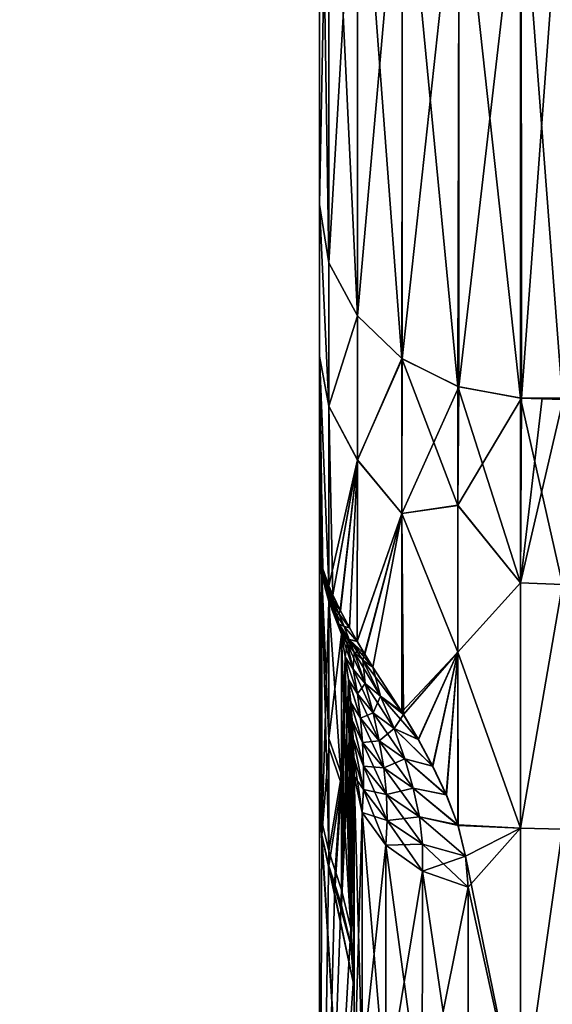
# Model space of a CAD drawing. Header units: metres. Extents: x 59 to 125, y -85 to 130.
# Tile 20 of 125: x 72.568 to 73.336, y -51.862 to -50.444. Entities that reach past the tile are written whole.
import ezdxf

# ---------------------------------------------------------------- set-up
doc = ezdxf.new("R2010")
doc.units = ezdxf.units.M
doc.layers.add('solid_20664500_510', color=7, linetype='CONTINUOUS')

msp = doc.modelspace()

# ---------------------------------------------------------------- linework, layer by layer
at = {"layer": 'solid_20664500_510'}
for points in [[(72.266022, -51.231052, -12.338068), (72.620033, -33.274925, -18.177816), (72.669106, -32.849743, -13.148243)], [(72.564476, -38.527386, -12.785801), (72.266022, -51.231052, -12.338068), (72.669106, -32.849743, -13.148243)], [(72.205345, -51.658817, -18.377039), (72.563423, -33.353111, -23.224646), (72.620033, -33.274925, -18.177816)], [(72.266022, -51.231052, -12.338068), (72.205345, -51.658817, -18.377039), (72.620033, -33.274925, -18.177816)], [(73.01387, -50.01273, 6.750055), (73, -49.936821, 6.700196), (73, -50.709824, 5.083153)], [(73, -50.246304, 4.464452), (73, -50.709824, 5.083153), (73, -49.936821, 6.700196)], [(73, -50.709824, -5.083153), (73, -50.203098, -4.624593), (73, -49.936874, -6.700018)], [(73.013863, -50.794029, -5.116817), (73, -50.709824, -5.083153), (73, -49.936874, -6.700018)], [(73.014, -50.012718, -6.749981), (73.013863, -50.794029, -5.116817), (73, -49.936874, -6.700018)], [(73.013878, -50.793995, 5.116876), (73.01387, -50.01273, 6.750055), (73, -50.709824, 5.083153)], [(73.054756, -50.87048, -5.147394), (73.013863, -50.794029, -5.116817), (73.014, -50.012718, -6.749981)], [(73.054733, -50.084522, 6.790401), (73.01387, -50.01273, 6.750055), (73.013878, -50.793995, 5.116876)], [(73.054855, -50.084484, -6.790306), (73.054756, -50.87048, -5.147394), (73.014, -50.012718, -6.749981)], [(73.054733, -50.084522, 6.790401), (73.013878, -50.793995, 5.116876), (73.054749, -50.870457, 5.147462)], [(73.119499, -50.142735, 6.823111), (73.054733, -50.084522, 6.790401), (73.054749, -50.870457, 5.147462)], [(73.118652, -50.93185, -5.171937), (73.054756, -50.87048, -5.147394), (73.054855, -50.084484, -6.790306)], [(73.119621, -50.142696, -6.823017), (73.118652, -50.93185, -5.171937), (73.054855, -50.084484, -6.790306)], [(73.119499, -50.142735, 6.823111), (73.054749, -50.870457, 5.147462), (73.119514, -50.932453, 5.172257)], [(73.19957, -50.97237, -5.188143), (73.118652, -50.93185, -5.171937), (73.119621, -50.142696, -6.823017)], [(73.119514, -50.932453, 5.172257), (73.201073, -50.180691, 6.844437), (73.119499, -50.142735, 6.823111)], [(73.119621, -50.142696, -6.823017), (73.201195, -50.180653, -6.844345), (73.19957, -50.97237, -5.188143)], [(73.201088, -50.972881, 5.188421), (73.201073, -50.180691, 6.844437), (73.119514, -50.932453, 5.172257)], [(73.19957, -50.97237, -5.188143), (73.201195, -50.180653, -6.844345), (73.289528, -50.989128, -5.194845)], [(73.201073, -50.180691, 6.844437), (73.201088, -50.972881, 5.188421), (73.29052, -50.19593, 6.85308)], [(73.201195, -50.180653, -6.844345), (73.289528, -50.195927, -6.852956), (73.289528, -50.989128, -5.194845)], [(73, -50.709824, -5.083153), (73, -50.221409, -4.570606), (73, -50.203098, -4.624593)], [(73.201088, -50.972881, 5.188421), (73.29113, -50.989128, 5.194972), (73.29052, -50.19593, 6.85308)], [(73.289528, -50.195927, -6.852956), (73.349998, -50.195961, -6.852946), (73.350021, -50.990894, -5.195552)], [(73.289528, -50.195927, -6.852956), (73.350021, -50.990894, -5.195552), (73.289528, -50.989128, -5.194845)], [(73.29113, -50.989128, 5.194972), (73.349899, -50.196014, 6.85296), (73.29052, -50.19593, 6.85308)], [(73.29113, -50.989128, 5.194972), (73.351601, -50.989151, 5.19496), (73.349899, -50.196014, 6.85296)], [(73, -50.709824, -5.083153), (73, -50.235821, -4.517344), (73, -50.221409, -4.570606)], [(73, -50.709824, -5.083153), (73, -50.246273, -4.464636), (73, -50.235821, -4.517344)], [(73, -50.709824, -5.083153), (73, -50.252758, -4.412457), (73, -50.246273, -4.464636)], [(73, -50.252781, 4.412267), (73, -50.709824, 5.083153), (73, -50.246304, 4.464452)], [(73, -50.709824, -5.083153), (73, -50.255745, -4.362209), (73, -50.252758, -4.412457)], [(73, -50.255756, 4.362013), (73, -50.709824, 5.083153), (73, -50.252781, 4.412267)], [(73, -50.255756, 4.362013), (73, -50.255745, -4.362209), (73, -50.709824, -5.083153)], [(73, -50.255756, 4.362013), (73, -50.709824, -5.083153), (73, -50.709824, 5.083153)], [(73, -50.928719, -4.626616), (73, -50.709824, 5.083153), (73, -50.709824, -5.083153)], [(73.013863, -51.000446, 4.684197), (73.013878, -50.793995, 5.116876), (73, -50.709824, 5.083153)], [(73, -50.928722, 4.626613), (73, -50.709824, 5.083153), (73, -50.928719, -4.626616)], [(73, -50.928722, 4.626613), (73.013863, -51.000446, 4.684197), (73, -50.709824, 5.083153)], [(73.013863, -51.000385, -4.684303), (73, -50.709824, -5.083153), (73.013863, -50.794029, -5.116817)], [(73.013863, -51.000385, -4.684303), (73, -50.928719, -4.626616), (73, -50.709824, -5.083153)], [(73.013863, -51.000446, 4.684197), (73.054749, -50.870457, 5.147462), (73.013878, -50.793995, 5.116876)], [(73.013863, -51.000385, -4.684303), (73.013863, -50.794029, -5.116817), (73.054756, -50.87048, -5.147394)], [(73.013863, -51.000446, 4.684197), (73.054756, -51.078091, 4.714092), (73.054749, -50.870457, 5.147462)], [(73.054756, -51.07811, -4.714055), (73.013863, -51.000385, -4.684303), (73.054756, -50.87048, -5.147394)], [(73.054756, -51.078091, 4.714092), (73.119514, -50.932453, 5.172257), (73.054749, -50.870457, 5.147462)], [(73.054756, -51.07811, -4.714055), (73.054756, -50.87048, -5.147394), (73.118652, -50.93185, -5.171937)], [(73.000443, -51.215237, -4.223169), (73, -51.206921, -4.202548), (73, -50.928719, -4.626616)], [(73, -50.928722, 4.626613), (73, -50.928719, -4.626616), (73, -51.206921, -4.202548)], [(73.002197, -51.224648, -4.241526), (73.000443, -51.215237, -4.223169), (73, -50.928719, -4.626616)], [(73.005005, -51.235031, -4.257535), (73.002197, -51.224648, -4.241526), (73, -50.928719, -4.626616)], [(73.013885, -51.259529, -4.283716), (73.005005, -51.235031, -4.257535), (73, -50.928719, -4.626616)], [(73.013863, -51.000385, -4.684303), (73.013885, -51.259529, -4.283716), (73, -50.928719, -4.626616)], [(73, -50.928722, 4.626613), (73, -51.206921, -4.202548), (73, -51.206921, 4.202548)], [(73, -50.928722, 4.626613), (73.013832, -51.259602, 4.283334), (73.013863, -51.000446, 4.684197)], [(73, -50.928722, 4.626613), (73.004555, -51.23354, 4.255406), (73.013832, -51.259602, 4.283334)], [(73, -50.928722, 4.626613), (73.001907, -51.22324, 4.239414), (73.004555, -51.23354, 4.255406)], [(73, -50.928722, 4.626613), (73.000351, -51.214321, 4.221815), (73.001907, -51.22324, 4.239414)], [(73, -50.928722, 4.626613), (73, -51.206921, 4.202548), (73.000351, -51.214321, 4.221815)], [(73.118652, -51.154976, -4.71271), (73.054756, -51.07811, -4.714055), (73.118652, -50.93185, -5.171937)], [(73.118652, -51.154964, 4.712729), (73.119514, -50.932453, 5.172257), (73.054756, -51.078091, 4.714092)], [(73.118652, -51.154976, -4.71271), (73.118652, -50.93185, -5.171937), (73.19957, -51.143452, -4.822777)], [(73.19957, -51.143452, -4.822777), (73.118652, -50.93185, -5.171937), (73.19957, -50.97237, -5.188143)], [(73.118652, -51.154964, 4.712729), (73.201088, -50.972881, 5.188421), (73.119514, -50.932453, 5.172257)], [(73.118652, -51.154964, 4.712729), (73.19957, -51.143406, 4.822857), (73.201088, -50.972881, 5.188421)], [(73.289528, -51.255249, -4.663029), (73.19957, -50.97237, -5.188143), (73.289528, -50.989128, -5.194845)], [(73.19957, -51.143452, -4.822777), (73.19957, -50.97237, -5.188143), (73.289528, -51.255249, -4.663029)], [(73.19957, -51.143406, 4.822857), (73.29113, -50.989128, 5.194972), (73.201088, -50.972881, 5.188421)], [(73.013863, -51.000446, 4.684197), (73.013832, -51.259602, 4.283334), (73.054756, -51.078091, 4.714092)], [(73.019402, -51.272331, -4.293017), (73.013885, -51.259529, -4.283716), (73.013863, -51.000385, -4.684303)], [(73.054756, -51.07811, -4.714055), (73.019402, -51.272331, -4.293017), (73.013863, -51.000385, -4.684303)], [(73.19957, -51.143406, 4.822857), (73.289528, -51.255249, 4.66303), (73.29113, -50.989128, 5.194972)], [(73.289528, -50.989128, -5.194845), (73.350021, -50.990894, -5.195552), (73.350006, -51.257313, -4.6642)], [(73.289528, -51.255249, -4.663029), (73.289528, -50.989128, -5.194845), (73.350006, -51.257313, -4.6642)], [(73.289528, -51.255249, 4.66303), (73.321175, -50.989185, 5.194853), (73.29113, -50.989128, 5.194972)], [(73.289528, -51.255249, 4.66303), (73.351601, -50.989151, 5.19496), (73.321175, -50.989185, 5.194853)], [(73.289528, -51.255249, 4.66303), (73.350006, -51.257313, 4.6642), (73.351601, -50.989151, 5.19496)], [(73.321175, -50.989185, 5.194853), (73.351601, -50.989151, 5.19496), (73.29113, -50.989128, 5.194972)], [(73.013832, -51.259602, 4.283334), (73.019356, -51.272388, 4.29275), (73.054756, -51.078091, 4.714092)], [(73.019356, -51.272388, 4.29275), (73.030327, -51.295193, 4.304545), (73.054756, -51.078091, 4.714092)], [(73.054756, -51.07811, -4.714055), (73.030052, -51.294479, -4.304545), (73.019402, -51.272331, -4.293017)], [(73.054756, -51.07811, -4.714055), (73.043236, -51.319485, -4.311523), (73.030052, -51.294479, -4.304545)], [(73.030327, -51.295193, 4.304545), (73.043381, -51.319771, 4.311548), (73.054756, -51.078091, 4.714092)], [(73.054756, -51.07811, -4.714055), (73.054626, -51.339603, -4.313722), (73.043236, -51.319485, -4.311523)], [(73.043381, -51.319771, 4.311548), (73.054398, -51.339191, 4.31372), (73.054756, -51.078091, 4.714092)], [(73.118652, -51.154964, 4.712729), (73.054756, -51.078091, 4.714092), (73.054398, -51.339191, 4.31372)], [(73.118652, -51.154976, -4.71271), (73.054626, -51.339603, -4.313722), (73.054756, -51.07811, -4.714055)], [(73.118652, -51.154964, 4.712729), (73.199577, -51.355167, 4.479477), (73.19957, -51.143406, 4.822857)], [(73.118652, -51.154976, -4.71271), (73.19957, -51.143452, -4.822777), (73.199577, -51.355225, -4.479393)], [(73.19957, -51.143406, 4.822857), (73.199577, -51.355167, 4.479477), (73.289528, -51.255249, 4.66303)], [(73.199577, -51.355225, -4.479393), (73.19957, -51.143452, -4.822777), (73.289528, -51.255249, -4.663029)], [(73.118652, -51.154964, 4.712729), (73.054398, -51.339191, 4.31372), (73.065216, -51.357342, 4.313661)], [(73.118652, -51.154976, -4.71271), (73.065422, -51.357674, -4.313647), (73.054626, -51.339603, -4.313722)], [(73.118652, -51.154964, 4.712729), (73.065216, -51.357342, 4.313661), (73.077194, -51.376534, 4.311743)], [(73.118652, -51.154976, -4.71271), (73.077202, -51.376534, -4.311743), (73.065422, -51.357674, -4.313647)], [(73.121178, -51.444901, 4.288762), (73.118652, -51.154964, 4.712729), (73.077194, -51.376534, 4.311743)], [(73.118652, -51.154976, -4.71271), (73.118881, -51.441185, -4.290696), (73.077202, -51.376534, -4.311743)], [(73.121178, -51.444901, 4.288762), (73.199577, -51.355167, 4.479477), (73.118652, -51.154964, 4.712729)], [(73.118652, -51.154976, -4.71271), (73.199577, -51.355225, -4.479393), (73.118881, -51.441185, -4.290696)], [(73.003471, -51.244873, -4.214624), (73, -51.206921, -4.202548), (73.000443, -51.215237, -4.223169)], [(73, -51.571938, -2.808334), (73, -51.206921, -4.202548), (73.003471, -51.244873, -4.214624)], [(73, -51.407566, -3.510189), (73, -51.206921, -4.202548), (73, -51.571938, -2.808334)], [(73, -51.206921, 4.202548), (73, -51.206921, -4.202548), (73, -51.407566, -3.510189)], [(73, -51.396408, 3.552528), (73, -51.206921, 4.202548), (73, -51.407566, -3.510189)], [(73.005333, -51.24794, 4.234614), (73.000351, -51.214321, 4.221815), (73, -51.206921, 4.202548)], [(73.005333, -51.24794, 4.234614), (73, -51.206921, 4.202548), (73.003464, -51.244823, 4.214609)], [(73.00354, -51.598915, 2.875691), (73.003464, -51.244823, 4.214609), (73, -51.206921, 4.202548)], [(73, -51.396408, 3.552528), (73.00354, -51.598915, 2.875691), (73, -51.206921, 4.202548)], [(73.005333, -51.24794, 4.234614), (73.001907, -51.22324, 4.239414), (73.000351, -51.214321, 4.221815)], [(73.005341, -51.247974, -4.234622), (73.000443, -51.215237, -4.223169), (73.002197, -51.224648, -4.241526)], [(73.003471, -51.244873, -4.214624), (73.000443, -51.215237, -4.223169), (73.005341, -51.247974, -4.234622)], [(73.008484, -51.254173, 4.253789), (73.004555, -51.23354, 4.255406), (73.001907, -51.22324, 4.239414)], [(73.008484, -51.254173, 4.253789), (73.001907, -51.22324, 4.239414), (73.005333, -51.24794, 4.234614)], [(73.008484, -51.254196, -4.253789), (73.002197, -51.224648, -4.241526), (73.005005, -51.235031, -4.257535)], [(73.005341, -51.247974, -4.234622), (73.002197, -51.224648, -4.241526), (73.008484, -51.254196, -4.253789)], [(73.013336, -51.26479, 4.270749), (73.013832, -51.259602, 4.283334), (73.004555, -51.23354, 4.255406)], [(73.013336, -51.26479, 4.270749), (73.004555, -51.23354, 4.255406), (73.008484, -51.254173, 4.253789)], [(73.013344, -51.264797, -4.270743), (73.005005, -51.235031, -4.257535), (73.013885, -51.259529, -4.283716)], [(73.008484, -51.254196, -4.253789), (73.005005, -51.235031, -4.257535), (73.013344, -51.264797, -4.270743)], [(73.003555, -51.618507, -2.781985), (73, -51.571938, -2.808334), (73.003471, -51.244873, -4.214624)], [(73.014145, -51.277458, 4.242737), (73.003464, -51.244823, 4.214609), (73.01387, -51.281883, 4.226401)], [(73.01387, -51.479271, 3.546855), (73.01387, -51.281883, 4.226401), (73.003464, -51.244823, 4.214609)], [(73.014145, -51.277458, 4.242737), (73.005333, -51.24794, 4.234614), (73.003464, -51.244823, 4.214609)], [(73.01387, -51.479271, 3.546855), (73.003464, -51.244823, 4.214609), (73.01387, -51.641914, 2.858166)], [(73.00354, -51.598915, 2.875691), (73.01387, -51.641914, 2.858166), (73.003464, -51.244823, 4.214609)], [(73.003471, -51.244873, -4.214624), (73.005341, -51.247974, -4.234622), (73.01387, -51.28186, -4.226474)], [(73.003555, -51.618507, -2.781985), (73.003471, -51.244873, -4.214624), (73.01387, -51.28186, -4.226474)], [(73.014145, -51.277458, 4.242737), (73.008484, -51.254173, 4.253789), (73.005333, -51.24794, 4.234614)], [(73.005341, -51.247974, -4.234622), (73.014137, -51.277477, -4.242632), (73.01387, -51.28186, -4.226474)], [(73.005341, -51.247974, -4.234622), (73.008484, -51.254196, -4.253789), (73.014137, -51.277477, -4.242632)], [(73.017593, -51.279621, 4.267085), (73.013336, -51.26479, 4.270749), (73.008484, -51.254173, 4.253789)], [(73.014145, -51.277458, 4.242737), (73.017593, -51.279621, 4.267085), (73.008484, -51.254173, 4.253789)], [(73.008484, -51.254196, -4.253789), (73.015114, -51.275867, -4.256487), (73.014137, -51.277477, -4.242632)], [(73.008484, -51.254196, -4.253789), (73.013344, -51.264797, -4.270743), (73.015114, -51.275867, -4.256487)], [(73.199577, -51.355225, -4.479393), (73.289528, -51.255249, -4.663029), (73.289528, -51.608353, -4.184427)], [(73.199577, -51.355167, 4.479477), (73.289528, -51.608353, 4.184427), (73.289528, -51.255249, 4.66303)], [(73.289528, -51.608353, -4.184427), (73.289528, -51.255249, -4.663029), (73.350006, -51.257313, -4.6642)], [(73.289528, -51.255249, 4.66303), (73.289528, -51.608353, 4.184427), (73.350006, -51.257313, 4.6642)], [(73.020195, -51.280743, 4.282533), (73.013832, -51.259602, 4.283334), (73.013336, -51.26479, 4.270749)], [(73.017593, -51.279621, 4.267085), (73.020195, -51.280743, 4.282533), (73.013336, -51.26479, 4.270749)], [(73.013344, -51.264797, -4.270743), (73.013885, -51.259529, -4.283716), (73.019402, -51.272331, -4.293017)], [(73.013344, -51.264797, -4.270743), (73.019402, -51.272331, -4.293017), (73.020195, -51.280743, -4.282525)], [(73.013344, -51.264797, -4.270743), (73.017509, -51.279434, -4.266868), (73.015114, -51.275867, -4.256487)], [(73.013344, -51.264797, -4.270743), (73.020195, -51.280743, -4.282525), (73.017509, -51.279434, -4.266868)], [(73.020195, -51.280743, 4.282533), (73.019356, -51.272388, 4.29275), (73.013832, -51.259602, 4.283334)], [(73.289528, -51.608353, -4.184427), (73.350006, -51.257313, -4.6642), (73.349991, -51.609844, -4.185604)], [(73.289528, -51.608353, 4.184427), (73.349991, -51.609844, 4.185604), (73.350006, -51.257313, 4.6642)], [(73.003555, -51.618507, -2.781985), (73.01387, -51.28186, -4.226474), (73.01387, -51.492317, -3.496898)], [(73.014145, -51.277458, 4.242737), (73.01387, -51.281883, 4.226401), (73.028183, -51.314388, 4.253892)], [(73.031906, -51.328888, -4.242115), (73.01387, -51.28186, -4.226474), (73.014137, -51.277477, -4.242632)], [(73.031906, -51.545567, -3.488894), (73.01387, -51.28186, -4.226474), (73.031906, -51.328888, -4.242115)], [(73.01387, -51.492317, -3.496898), (73.01387, -51.28186, -4.226474), (73.031906, -51.545567, -3.488894)], [(73.028183, -51.314388, 4.253892), (73.01387, -51.281883, 4.226401), (73.031906, -51.328888, 4.242115)], [(73.01387, -51.479271, 3.546855), (73.031906, -51.328888, 4.242115), (73.01387, -51.281883, 4.226401)], [(73.024628, -51.301311, -4.262738), (73.014137, -51.277477, -4.242632), (73.015114, -51.275867, -4.256487)], [(73.028168, -51.314327, -4.253942), (73.014137, -51.277477, -4.242632), (73.024628, -51.301311, -4.262738)], [(73.031906, -51.328888, -4.242115), (73.014137, -51.277477, -4.242632), (73.028168, -51.314327, -4.253942)], [(73.014145, -51.277458, 4.242737), (73.028183, -51.314388, 4.253892), (73.024666, -51.301441, 4.262658)], [(73.014145, -51.277458, 4.242737), (73.024666, -51.301441, 4.262658), (73.017593, -51.279621, 4.267085)], [(73.021149, -51.289513, -4.268195), (73.015114, -51.275867, -4.256487), (73.017509, -51.279434, -4.266868)], [(73.024628, -51.301311, -4.262738), (73.015114, -51.275867, -4.256487), (73.021149, -51.289513, -4.268195)], [(73.027885, -51.299267, -4.287864), (73.021149, -51.289513, -4.268195), (73.017509, -51.279434, -4.266868)], [(73.020195, -51.280743, -4.282525), (73.027885, -51.299267, -4.287864), (73.017509, -51.279434, -4.266868)], [(73.017593, -51.279621, 4.267085), (73.02121, -51.289719, 4.268139), (73.020195, -51.280743, 4.282533)], [(73.017593, -51.279621, 4.267085), (73.024666, -51.301441, 4.262658), (73.02121, -51.289719, 4.268139)], [(73.020195, -51.280743, 4.282533), (73.030327, -51.295193, 4.304545), (73.019356, -51.272388, 4.29275)], [(73.020195, -51.280743, -4.282525), (73.019402, -51.272331, -4.293017), (73.030052, -51.294479, -4.304545)], [(73.020195, -51.280743, -4.282525), (73.030052, -51.294479, -4.304545), (73.027885, -51.299267, -4.287864)], [(73.027893, -51.299271, 4.287874), (73.030327, -51.295193, 4.304545), (73.020195, -51.280743, 4.282533)], [(73.02121, -51.289719, 4.268139), (73.027893, -51.299271, 4.287874), (73.020195, -51.280743, 4.282533)], [(73.027885, -51.299267, -4.287864), (73.024628, -51.301311, -4.262738), (73.021149, -51.289513, -4.268195)], [(73.02121, -51.289719, 4.268139), (73.024666, -51.301441, 4.262658), (73.027893, -51.299271, 4.287874)], [(73.027885, -51.299267, -4.287864), (73.035576, -51.318222, -4.287615), (73.024628, -51.301311, -4.262738)], [(73.024666, -51.301441, 4.262658), (73.035576, -51.31823, 4.287623), (73.027893, -51.299271, 4.287874)], [(73.027885, -51.299267, -4.287864), (73.030052, -51.294479, -4.304545), (73.043236, -51.319485, -4.311523)], [(73.027885, -51.299267, -4.287864), (73.043236, -51.319485, -4.311523), (73.035576, -51.318222, -4.287615)], [(73.027893, -51.299271, 4.287874), (73.043381, -51.319771, 4.311548), (73.030327, -51.295193, 4.304545)], [(73.035576, -51.31823, 4.287623), (73.043381, -51.319771, 4.311548), (73.027893, -51.299271, 4.287874)], [(73.035576, -51.318222, -4.287615), (73.028168, -51.314327, -4.253942), (73.024628, -51.301311, -4.262738)], [(73.024666, -51.301441, 4.262658), (73.028183, -51.314388, 4.253892), (73.035576, -51.31823, 4.287623)], [(73.039948, -51.342377, -4.260401), (73.031906, -51.328888, -4.242115), (73.028168, -51.314327, -4.253942)], [(73.050293, -51.354912, -4.278252), (73.039948, -51.342377, -4.260401), (73.028168, -51.314327, -4.253942)], [(73.043037, -51.336834, -4.28403), (73.050293, -51.354912, -4.278252), (73.028168, -51.314327, -4.253942)], [(73.035576, -51.318222, -4.287615), (73.043037, -51.336834, -4.28403), (73.028168, -51.314327, -4.253942)], [(73.028183, -51.314388, 4.253892), (73.043037, -51.336838, 4.284035), (73.035576, -51.31823, 4.287623)], [(73.028183, -51.314388, 4.253892), (73.031906, -51.328888, 4.242115), (73.043037, -51.336838, 4.284035)], [(73.035576, -51.318222, -4.287615), (73.043236, -51.319485, -4.311523), (73.054626, -51.339603, -4.313722)], [(73.035576, -51.318222, -4.287615), (73.054626, -51.339603, -4.313722), (73.043037, -51.336834, -4.28403)], [(73.035576, -51.31823, 4.287623), (73.054398, -51.339191, 4.31372), (73.043381, -51.319771, 4.311548)], [(73.043037, -51.336838, 4.284035), (73.054398, -51.339191, 4.31372), (73.035576, -51.31823, 4.287623)], [(73.01387, -51.479271, 3.546855), (73.031906, -51.531345, 3.543658), (73.031906, -51.328888, 4.242115)], [(73.048882, -51.379288, -4.228419), (73.031906, -51.328888, -4.242115), (73.039948, -51.342377, -4.260401)], [(73.037399, -51.361691, -4.193326), (73.031906, -51.328888, -4.242115), (73.048882, -51.379288, -4.228419)], [(73.031906, -51.545567, -3.488894), (73.031906, -51.328888, -4.242115), (73.037399, -51.361691, -4.193326)], [(73.031906, -51.328888, 4.242115), (73.039948, -51.342377, 4.2604), (73.043037, -51.336838, 4.284035)], [(73.037376, -51.361526, 4.193584), (73.039948, -51.342377, 4.2604), (73.031906, -51.328888, 4.242115)], [(73.045395, -51.753239, 2.812792), (73.037376, -51.361526, 4.193584), (73.031906, -51.328888, 4.242115)], [(73.031906, -51.531345, 3.543658), (73.045395, -51.753239, 2.812792), (73.031906, -51.328888, 4.242115)], [(73.048882, -51.379288, 4.228418), (73.039948, -51.342377, 4.2604), (73.037376, -51.361526, 4.193584)], [(73.039948, -51.342377, 4.2604), (73.050293, -51.354912, 4.278252), (73.043037, -51.336838, 4.284035)], [(73.066208, -51.400272, -4.252392), (73.039948, -51.342377, -4.260401), (73.050293, -51.354912, -4.278252)], [(73.048882, -51.379288, -4.228419), (73.039948, -51.342377, -4.260401), (73.066208, -51.400272, -4.252392)], [(73.048882, -51.379288, 4.228418), (73.050293, -51.354912, 4.278252), (73.039948, -51.342377, 4.2604)], [(73.043037, -51.336834, -4.28403), (73.054626, -51.339603, -4.313722), (73.065422, -51.357674, -4.313647)], [(73.043037, -51.336834, -4.28403), (73.065422, -51.357674, -4.313647), (73.077202, -51.376534, -4.311743)], [(73.062813, -51.366333, -4.295442), (73.043037, -51.336834, -4.28403), (73.077202, -51.376534, -4.311743)], [(73.062813, -51.366333, -4.295442), (73.050293, -51.354912, -4.278252), (73.043037, -51.336834, -4.28403)], [(73.043037, -51.336838, 4.284035), (73.065216, -51.357342, 4.313661), (73.054398, -51.339191, 4.31372)], [(73.050293, -51.354912, 4.278252), (73.065216, -51.357342, 4.313661), (73.043037, -51.336838, 4.284035)], [(73.066208, -51.400272, 4.252391), (73.050293, -51.354912, 4.278252), (73.048882, -51.379288, 4.228418)], [(73.088257, -51.418549, -4.274629), (73.050293, -51.354912, -4.278252), (73.062813, -51.366333, -4.295442)], [(73.066208, -51.400272, -4.252392), (73.050293, -51.354912, -4.278252), (73.088257, -51.418549, -4.274629)], [(73.062813, -51.366333, 4.295442), (73.065216, -51.357342, 4.313661), (73.050293, -51.354912, 4.278252)], [(73.066208, -51.400272, 4.252391), (73.062813, -51.366333, 4.295442), (73.050293, -51.354912, 4.278252)], [(73.142532, -51.480915, -4.266824), (73.118881, -51.441185, -4.290696), (73.199577, -51.355225, -4.479393)], [(73.142601, -51.481041, 4.266738), (73.199577, -51.355167, 4.479477), (73.121178, -51.444901, 4.288762)], [(73.163139, -51.519299, -4.238249), (73.142532, -51.480915, -4.266824), (73.199577, -51.355225, -4.479393)], [(73.142601, -51.481041, 4.266738), (73.163216, -51.519436, 4.238142), (73.199577, -51.355167, 4.479477)], [(73.182869, -51.560528, -4.203606), (73.163139, -51.519299, -4.238249), (73.199577, -51.355225, -4.479393)], [(73.163216, -51.519436, 4.238142), (73.182915, -51.560646, 4.203499), (73.199577, -51.355167, 4.479477)], [(73.199394, -51.60376, -4.163705), (73.182869, -51.560528, -4.203606), (73.199577, -51.355225, -4.479393)], [(73.182915, -51.560646, 4.203499), (73.199745, -51.604839, 4.162673), (73.199577, -51.355167, 4.479477)], [(73.199394, -51.60376, -4.163705), (73.199577, -51.355225, -4.479393), (73.289528, -51.608353, -4.184427)], [(73.199577, -51.355167, 4.479477), (73.199745, -51.604839, 4.162673), (73.289528, -51.608353, 4.184427)], [(73.031906, -51.719719, -2.724717), (73.037399, -51.361691, -4.193326), (73.041847, -51.394859, -4.142576)], [(73.031906, -51.545567, -3.488894), (73.037399, -51.361691, -4.193326), (73.031906, -51.719719, -2.724717)], [(73.055046, -51.415058, 4.189489), (73.037376, -51.361526, 4.193584), (73.041817, -51.394592, 4.142994)], [(73.045395, -51.753239, 2.812792), (73.041817, -51.394592, 4.142994), (73.037376, -51.361526, 4.193584)], [(73.055046, -51.415058, 4.189489), (73.048882, -51.379288, 4.228418), (73.037376, -51.361526, 4.193584)], [(73.037399, -51.361691, -4.193326), (73.048882, -51.379288, -4.228419), (73.055046, -51.415058, -4.18949)], [(73.041847, -51.394859, -4.142576), (73.037399, -51.361691, -4.193326), (73.055046, -51.415058, -4.18949)], [(73.062813, -51.366333, 4.295442), (73.077194, -51.376534, 4.311743), (73.065216, -51.357342, 4.313661)], [(73.062813, -51.366333, -4.295442), (73.077202, -51.376534, -4.311743), (73.118881, -51.441185, -4.290696)], [(73.088257, -51.418549, -4.274629), (73.062813, -51.366333, -4.295442), (73.118881, -51.441185, -4.290696)], [(73.088257, -51.418545, 4.274629), (73.077194, -51.376534, 4.311743), (73.062813, -51.366333, 4.295442)], [(73.066208, -51.400272, 4.252391), (73.088257, -51.418545, 4.274629), (73.062813, -51.366333, 4.295442)], [(73.048882, -51.379288, -4.228419), (73.066208, -51.400272, -4.252392), (73.077652, -51.442265, -4.218179)], [(73.055046, -51.415058, -4.18949), (73.048882, -51.379288, -4.228419), (73.077652, -51.442265, -4.218179)], [(73.066208, -51.400272, 4.252391), (73.048882, -51.379288, 4.228418), (73.055046, -51.415058, 4.189489)], [(73.088257, -51.418545, 4.274629), (73.121178, -51.444901, 4.288762), (73.077194, -51.376534, 4.311743)], [(73, -51.396408, 3.552528), (73, -51.407566, -3.510189), (73, -51.553921, 2.89403)], [(73, -51.396408, 3.552528), (73, -51.553921, 2.89403), (73.00354, -51.598915, 2.875691)], [(73.031906, -51.719719, -2.724717), (73.041847, -51.394859, -4.142576), (73.045242, -51.428055, -4.089714)], [(73.059456, -51.450207, 4.148034), (73.041817, -51.394592, 4.142994), (73.045212, -51.42775, 4.090202)], [(73.045395, -51.753239, 2.812792), (73.045212, -51.42775, 4.090202), (73.041817, -51.394592, 4.142994)], [(73.059456, -51.450207, 4.148034), (73.055046, -51.415058, 4.189489), (73.041817, -51.394592, 4.142994)], [(73.041847, -51.394859, -4.142576), (73.055046, -51.415058, -4.18949), (73.059456, -51.450207, -4.148035)], [(73.045242, -51.428055, -4.089714), (73.041847, -51.394859, -4.142576), (73.059456, -51.450207, -4.148035)], [(73, -51.553921, 2.89403), (73, -51.407566, -3.510189), (73, -51.571938, -2.808334)], [(73.066208, -51.400272, 4.252391), (73.055046, -51.415058, 4.189489), (73.077652, -51.442261, 4.218178)], [(73.066208, -51.400272, -4.252392), (73.088257, -51.418549, -4.274629), (73.107536, -51.465065, -4.24388)], [(73.077652, -51.442265, -4.218179), (73.066208, -51.400272, -4.252392), (73.107536, -51.465065, -4.24388)], [(73.066208, -51.400272, 4.252391), (73.077652, -51.442261, 4.218178), (73.088257, -51.418545, 4.274629)], [(73.055046, -51.415058, -4.18949), (73.077652, -51.442265, -4.218179), (73.086357, -51.48259, -4.180784)], [(73.059456, -51.450207, -4.148035), (73.055046, -51.415058, -4.18949), (73.086357, -51.48259, -4.180784)], [(73.077652, -51.442261, 4.218178), (73.055046, -51.415058, 4.189489), (73.059456, -51.450207, 4.148034)], [(73.077652, -51.442261, 4.218178), (73.107536, -51.465065, 4.243879), (73.088257, -51.418545, 4.274629)], [(73.088257, -51.418545, 4.274629), (73.107536, -51.465065, 4.243879), (73.121178, -51.444901, 4.288762)], [(73.088257, -51.418549, -4.274629), (73.118881, -51.441185, -4.290696), (73.142532, -51.480915, -4.266824)], [(73.107536, -51.465065, -4.24388), (73.088257, -51.418549, -4.274629), (73.142532, -51.480915, -4.266824)], [(73.045387, -51.777279, -2.692151), (73.031906, -51.719719, -2.724717), (73.045242, -51.428055, -4.089714)], [(73.06237, -51.484955, 4.1052), (73.045212, -51.42775, 4.090202), (73.04718, -51.453045, 4.049328)], [(73.045395, -51.753239, 2.812792), (73.04718, -51.453045, 4.049328), (73.045212, -51.42775, 4.090202)], [(73.06237, -51.484955, 4.1052), (73.059456, -51.450207, 4.148034), (73.045212, -51.42775, 4.090202)], [(73.045242, -51.428055, -4.089714), (73.059456, -51.450207, -4.148035), (73.06237, -51.484955, -4.105201)], [(73.047203, -51.453335, -4.048857), (73.045242, -51.428055, -4.089714), (73.06237, -51.484955, -4.105201)], [(73.045387, -51.777279, -2.692151), (73.045242, -51.428055, -4.089714), (73.047203, -51.453335, -4.048857)], [(73.045387, -51.777279, -2.692151), (73.047203, -51.453335, -4.048857), (73.048714, -51.479469, -4.007205)], [(73.045395, -51.753239, 2.812792), (73.050003, -51.811478, 2.789055), (73.04718, -51.453045, 4.049328)], [(73.063744, -51.519295, 4.061318), (73.04718, -51.453045, 4.049328), (73.048698, -51.479233, 4.007587)], [(73.050003, -51.811478, 2.789055), (73.048698, -51.479233, 4.007587), (73.04718, -51.453045, 4.049328)], [(73.063744, -51.519295, 4.061318), (73.06237, -51.484955, 4.1052), (73.04718, -51.453045, 4.049328)], [(73.047203, -51.453335, -4.048857), (73.06237, -51.484955, -4.105201), (73.063744, -51.519299, -4.061319)], [(73.048714, -51.479469, -4.007205), (73.047203, -51.453335, -4.048857), (73.063744, -51.519299, -4.061319)], [(73.077652, -51.442261, 4.218178), (73.059456, -51.450207, 4.148034), (73.086357, -51.48259, 4.180783)], [(73.059456, -51.450207, -4.148035), (73.086357, -51.48259, -4.180784), (73.092697, -51.521854, -4.141584)], [(73.06237, -51.484955, -4.105201), (73.059456, -51.450207, -4.148035), (73.092697, -51.521854, -4.141584)], [(73.086357, -51.48259, 4.180783), (73.059456, -51.450207, 4.148034), (73.06237, -51.484955, 4.1052)], [(73.077652, -51.442261, 4.218178), (73.086357, -51.48259, 4.180783), (73.107536, -51.465065, 4.243879)], [(73.077652, -51.442265, -4.218179), (73.107536, -51.465065, -4.24388), (73.123077, -51.508884, -4.209148)], [(73.086357, -51.48259, -4.180784), (73.077652, -51.442265, -4.218179), (73.123077, -51.508884, -4.209148)], [(73.107536, -51.465065, 4.243879), (73.142601, -51.481041, 4.266738), (73.121178, -51.444901, 4.288762)], [(73.086357, -51.48259, 4.180783), (73.123077, -51.508884, 4.209147), (73.107536, -51.465065, 4.243879)], [(73.107536, -51.465065, -4.24388), (73.142532, -51.480915, -4.266824), (73.163139, -51.519299, -4.238249)], [(73.123077, -51.508884, -4.209148), (73.107536, -51.465065, -4.24388), (73.163139, -51.519299, -4.238249)], [(73.107536, -51.465065, 4.243879), (73.163216, -51.519436, 4.238142), (73.142601, -51.481041, 4.266738)], [(73.107536, -51.465065, 4.243879), (73.123077, -51.508884, 4.209147), (73.163216, -51.519436, 4.238142)], [(73.01387, -51.479271, 3.546855), (73.01387, -51.641914, 2.858166), (73.031906, -51.531345, 3.543658)], [(73.045387, -51.777279, -2.692151), (73.048714, -51.479469, -4.007205), (73.049667, -51.506264, -3.964665)], [(73.063499, -51.553047, 4.01654), (73.048698, -51.479233, 4.007587), (73.049667, -51.506126, 3.96489)], [(73.050003, -51.811478, 2.789055), (73.049667, -51.506126, 3.96489), (73.048698, -51.479233, 4.007587)], [(73.063499, -51.553047, 4.01654), (73.063744, -51.519295, 4.061318), (73.048698, -51.479233, 4.007587)], [(73.048714, -51.479469, -4.007205), (73.063744, -51.519299, -4.061319), (73.063499, -51.553047, -4.016541)], [(73.049667, -51.506264, -3.964665), (73.048714, -51.479469, -4.007205), (73.063499, -51.553047, -4.016541)], [(73.086357, -51.48259, 4.180783), (73.06237, -51.484955, 4.1052), (73.092697, -51.521854, 4.141583)], [(73.086357, -51.48259, -4.180784), (73.123077, -51.508884, -4.209148), (73.135361, -51.551083, -4.172086)], [(73.092697, -51.521854, -4.141584), (73.086357, -51.48259, -4.180784), (73.135361, -51.551083, -4.172086)], [(73.086357, -51.48259, 4.180783), (73.092697, -51.521854, 4.141583), (73.123077, -51.508884, 4.209147)], [(73.003555, -51.618507, -2.781985), (73.01387, -51.492317, -3.496898), (73.01387, -51.662724, -2.756966)], [(73.01387, -51.662724, -2.756966), (73.01387, -51.492317, -3.496898), (73.031906, -51.545567, -3.488894)], [(73.06237, -51.484955, -4.105201), (73.092697, -51.521854, -4.141584), (73.096512, -51.560165, -4.100961)], [(73.063744, -51.519299, -4.061319), (73.06237, -51.484955, -4.105201), (73.096512, -51.560165, -4.100961)], [(73.092697, -51.521854, 4.141583), (73.06237, -51.484955, 4.1052), (73.063744, -51.519295, 4.061318)], [(73.050003, -51.70002, -3.293214), (73.045387, -51.777279, -2.692151), (73.049667, -51.506264, -3.964665)], [(73.063499, -51.553047, 4.01654), (73.049667, -51.506126, 3.96489), (73.050003, -51.533684, 3.921109)], [(73.050003, -51.68428, 3.358007), (73.050003, -51.533684, 3.921109), (73.049667, -51.506126, 3.96489)], [(73.050003, -51.68428, 3.358007), (73.049667, -51.506126, 3.96489), (73.050003, -51.811478, 2.789055)], [(73.049667, -51.506264, -3.964665), (73.063499, -51.553047, -4.016541), (73.061691, -51.586113, -3.971104)], [(73.050003, -51.533684, -3.921109), (73.049667, -51.506264, -3.964665), (73.061691, -51.586113, -3.971104)], [(73.050003, -51.70002, -3.293214), (73.049667, -51.506264, -3.964665), (73.050003, -51.533684, -3.921109)], [(73.092697, -51.521854, 4.141583), (73.135361, -51.551079, 4.172085), (73.123077, -51.508884, 4.209147)], [(73.123077, -51.508884, -4.209148), (73.163139, -51.519299, -4.238249), (73.182869, -51.560528, -4.203606)], [(73.135361, -51.551083, -4.172086), (73.123077, -51.508884, -4.209148), (73.182869, -51.560528, -4.203606)], [(73.123077, -51.508884, 4.209147), (73.182915, -51.560646, 4.203499), (73.163216, -51.519436, 4.238142)], [(73.123077, -51.508884, 4.209147), (73.135361, -51.551079, 4.172085), (73.182915, -51.560646, 4.203499)], [(73.096512, -51.560162, 4.10096), (73.063744, -51.519295, 4.061318), (73.063499, -51.553047, 4.01654)], [(73.063499, -51.553047, -4.016541), (73.063744, -51.519299, -4.061319), (73.097504, -51.597347, -4.059032)], [(73.092697, -51.521854, 4.141583), (73.063744, -51.519295, 4.061318), (73.096512, -51.560162, 4.10096)], [(73.063744, -51.519299, -4.061319), (73.096512, -51.560165, -4.100961), (73.097504, -51.597347, -4.059032)], [(73.092697, -51.521854, -4.141584), (73.135361, -51.551083, -4.172086), (73.144012, -51.592041, -4.133244)], [(73.096512, -51.560165, -4.100961), (73.092697, -51.521854, -4.141584), (73.144012, -51.592041, -4.133244)], [(73.092697, -51.521854, 4.141583), (73.096512, -51.560162, 4.10096), (73.135361, -51.551079, 4.172085)], [(73.022873, -51.669529, 2.84691), (73.031906, -51.531345, 3.543658), (73.01387, -51.641914, 2.858166)], [(73.022873, -51.669529, 2.84691), (73.031906, -51.697227, 2.835621), (73.031906, -51.531345, 3.543658)], [(73.031906, -51.531345, 3.543658), (73.031906, -51.697227, 2.835621), (73.045395, -51.753239, 2.812792)], [(73.061607, -51.950081, -3.636899), (73.050003, -51.533684, -3.921109), (73.061691, -51.586113, -3.971104)], [(73.061607, -51.950081, -3.636899), (73.050003, -51.982124, -3.520476), (73.050003, -51.533684, -3.921109)], [(73.050003, -51.70002, -3.293214), (73.050003, -51.533684, -3.921109), (73.050003, -51.982124, -3.520476)], [(73.061691, -51.586109, 3.971101), (73.063499, -51.553047, 4.01654), (73.050003, -51.533684, 3.921109)], [(73.050003, -51.982124, 3.520476), (73.061691, -51.586109, 3.971101), (73.050003, -51.533684, 3.921109)], [(73.050003, -51.68428, 3.358007), (73.050003, -51.982124, 3.520476), (73.050003, -51.533684, 3.921109)], [(73, -52.379345, -2.3515), (73, -51.553921, 2.89403), (73, -51.571938, -2.808334)], [(73, -52.548027, 2.488852), (73.00354, -51.598915, 2.875691), (73, -51.553921, 2.89403)], [(73, -52.379345, -2.3515), (73, -52.548027, 2.488852), (73, -51.553921, 2.89403)], [(73.022873, -51.691189, -2.740862), (73.01387, -51.662724, -2.756966), (73.031906, -51.545567, -3.488894)], [(73.031906, -51.545567, -3.488894), (73.031906, -51.719719, -2.724717), (73.022873, -51.691189, -2.740862)], [(73.061691, -51.586113, -3.971104), (73.063499, -51.553047, -4.016541), (73.09565, -51.633308, -4.016)], [(73.097504, -51.597347, 4.059031), (73.063499, -51.553047, 4.01654), (73.061691, -51.586109, 3.971101)], [(73.063499, -51.553047, -4.016541), (73.097504, -51.597347, -4.059032), (73.09565, -51.633308, -4.016)], [(73.096512, -51.560162, 4.10096), (73.063499, -51.553047, 4.01654), (73.097504, -51.597347, 4.059031)], [(73.096512, -51.560162, 4.10096), (73.144012, -51.592041, 4.133242), (73.135361, -51.551079, 4.172085)], [(73.135361, -51.551079, 4.172085), (73.199745, -51.604839, 4.162673), (73.182915, -51.560646, 4.203499)], [(73.135361, -51.551079, 4.172085), (73.144012, -51.592041, 4.133242), (73.199745, -51.604839, 4.162673)], [(73.144012, -51.592041, -4.133244), (73.135361, -51.551083, -4.172086), (73.199394, -51.60376, -4.163705)], [(73.135361, -51.551083, -4.172086), (73.182869, -51.560528, -4.203606), (73.199394, -51.60376, -4.163705)], [(73.096512, -51.560162, 4.10096), (73.097504, -51.597347, 4.059031), (73.144012, -51.592041, 4.133242)], [(73.096512, -51.560165, -4.100961), (73.144012, -51.592041, -4.133244), (73.148415, -51.63179, -4.092862)], [(73.097504, -51.597347, -4.059032), (73.096512, -51.560165, -4.100961), (73.148415, -51.63179, -4.092862)], [(73.050003, -52.379345, -2.3515), (73, -51.571938, -2.808334), (73.003555, -51.618507, -2.781985)], [(73, -52.379345, -2.3515), (73, -51.571938, -2.808334), (73.050003, -52.379345, -2.3515)], [(73.061607, -51.950081, 3.636898), (73.061691, -51.586109, 3.971101), (73.050003, -51.982124, 3.520476)], [(73.061607, -51.950081, 3.636898), (73.09565, -51.633305, 4.015998), (73.061691, -51.586109, 3.971101)], [(73.095528, -51.990879, -3.687791), (73.061607, -51.950081, -3.636899), (73.061691, -51.586113, -3.971104)], [(73.097504, -51.597347, 4.059031), (73.061691, -51.586109, 3.971101), (73.09565, -51.633305, 4.015998)], [(73.095528, -51.990879, -3.687791), (73.061691, -51.586113, -3.971104), (73.09565, -51.633308, -4.016)], [(73.09565, -51.633308, -4.016), (73.097504, -51.597347, -4.059032), (73.148415, -51.670334, -4.051223)], [(73.097504, -51.597347, 4.059031), (73.09565, -51.633305, 4.015998), (73.148415, -51.63179, 4.09286)], [(73.097504, -51.597347, 4.059031), (73.148415, -51.63179, 4.09286), (73.144012, -51.592041, 4.133242)], [(73.097504, -51.597347, -4.059032), (73.148415, -51.63179, -4.092862), (73.148415, -51.670334, -4.051223)], [(73.144012, -51.592041, -4.133244), (73.199394, -51.60376, -4.163705), (73.210587, -51.648815, -4.119254)], [(73.148415, -51.63179, -4.092862), (73.144012, -51.592041, -4.133244), (73.210587, -51.648815, -4.119254)], [(73.144012, -51.592041, 4.133242), (73.210579, -51.648781, 4.119291), (73.199745, -51.604839, 4.162673)], [(73.144012, -51.592041, 4.133242), (73.148415, -51.63179, 4.09286), (73.210579, -51.648781, 4.119291)], [(73, -52.548027, 2.488852), (73.01387, -51.641914, 2.858166), (73.00354, -51.598915, 2.875691)], [(73.210587, -51.648815, -4.119254), (73.199394, -51.60376, -4.163705), (73.289528, -51.608353, -4.184427)], [(73.199745, -51.604839, 4.162673), (73.210579, -51.648781, 4.119291), (73.289528, -51.608353, 4.184427)], [(73.210579, -51.648781, 4.119291), (73.214348, -51.693417, 4.073182), (73.289528, -51.608353, 4.184427)], [(73.210587, -51.648815, -4.119254), (73.289528, -51.608353, -4.184427), (73.289528, -52.037354, -3.772485)], [(73.214348, -51.693417, 4.073182), (73.289528, -52.037354, 3.772485), (73.289528, -51.608353, 4.184427)], [(73.289528, -52.037354, -3.772485), (73.289528, -51.608353, -4.184427), (73.349991, -51.609844, -4.185604)], [(73.289528, -51.608353, 4.184427), (73.289528, -52.037354, 3.772485), (73.349991, -51.609844, 4.185604)], [(73.289528, -52.037354, -3.772485), (73.349991, -51.609844, -4.185604), (73.349983, -52.038326, -3.773564)], [(73.289528, -52.037354, 3.772485), (73.349983, -52.038326, 3.773564), (73.349991, -51.609844, 4.185604)], [(73.003555, -51.618507, -2.781985), (73.01387, -51.662724, -2.756966), (73.050003, -51.837257, -2.658216)], [(73.050003, -52.379345, -2.3515), (73.003555, -51.618507, -2.781985), (73.050003, -51.837257, -2.658216)], [(73.09552, -51.990879, 3.687789), (73.09565, -51.633305, 4.015998), (73.061607, -51.950081, 3.636898)], [(73.09552, -51.990879, 3.687789), (73.148407, -51.67033, 4.051221), (73.09565, -51.633305, 4.015998)], [(73.148293, -52.022915, -3.727756), (73.095528, -51.990879, -3.687791), (73.09565, -51.633308, -4.016)], [(73.09565, -51.633305, 4.015998), (73.148407, -51.67033, 4.051221), (73.148415, -51.63179, 4.09286)], [(73.148293, -52.022915, -3.727756), (73.09565, -51.633308, -4.016), (73.148415, -51.670334, -4.051223)], [(73.148415, -51.63179, 4.09286), (73.148407, -51.67033, 4.051221), (73.210579, -51.648781, 4.119291)], [(73.148415, -51.63179, -4.092862), (73.210587, -51.648815, -4.119254), (73.214348, -51.693417, -4.073182)], [(73.148415, -51.670334, -4.051223), (73.148415, -51.63179, -4.092862), (73.214348, -51.693417, -4.073182)], [(73, -52.548027, 2.488852), (73.022873, -51.669529, 2.84691), (73.01387, -51.641914, 2.858166)], [(73.148407, -51.67033, 4.051221), (73.214348, -51.693417, 4.073182), (73.210579, -51.648781, 4.119291)], [(73.214348, -51.693417, -4.073182), (73.210587, -51.648815, -4.119254), (73.289528, -52.037354, -3.772485)], [(73.01387, -51.662724, -2.756966), (73.045387, -51.777279, -2.692151), (73.050003, -51.837257, -2.658216)], [(73.022873, -51.691189, -2.740862), (73.045387, -51.777279, -2.692151), (73.01387, -51.662724, -2.756966)], [(73, -52.548027, 2.488852), (73.031906, -51.697227, 2.835621), (73.022873, -51.669529, 2.84691)], [(73.148293, -52.022915, 3.727754), (73.148407, -51.67033, 4.051221), (73.09552, -51.990879, 3.687789)], [(73.148293, -52.022915, 3.727754), (73.214348, -51.693417, 4.073182), (73.148407, -51.67033, 4.051221)], [(73.148293, -52.022915, -3.727756), (73.148415, -51.670334, -4.051223), (73.214256, -52.118229, -3.693557)], [(73.148415, -51.670334, -4.051223), (73.214348, -51.693417, -4.073182), (73.214256, -52.118229, -3.693557)], [(73.022873, -51.691189, -2.740862), (73.031906, -51.719719, -2.724717), (73.045387, -51.777279, -2.692151)], [(73.050003, -51.68428, 3.358007), (73.050003, -51.811478, 2.789055), (73.050003, -51.982124, 3.520476)], [(73.148293, -52.022915, 3.727754), (73.214317, -52.118477, 3.693393), (73.214348, -51.693417, 4.073182)], [(73.214256, -52.118229, -3.693557), (73.214348, -51.693417, -4.073182), (73.289528, -52.037354, -3.772485)], [(73.214348, -51.693417, 4.073182), (73.214317, -52.118477, 3.693393), (73.289528, -52.037354, 3.772485)], [(73, -52.548027, 2.488852), (73.045395, -51.753239, 2.812792), (73.031906, -51.697227, 2.835621)], [(73.050003, -51.70002, -3.293214), (73.050003, -51.837257, -2.658216), (73.045387, -51.777279, -2.692151)], [(73.050003, -51.70002, -3.293214), (73.050003, -51.982124, -3.520476), (73.050003, -51.837257, -2.658216)], [(73, -52.548027, 2.488852), (73.050003, -51.811478, 2.789055), (73.045395, -51.753239, 2.812792)], [(73, -52.548027, 2.488852), (73.050003, -52.548027, 2.488852), (73.050003, -51.811478, 2.789055)], [(73.050003, -52.548027, 2.488852), (73.050003, -51.982124, 3.520476), (73.050003, -51.811478, 2.789055)], [(73.050003, -52.379345, -2.3515), (73.050003, -51.837257, -2.658216), (73.050003, -51.982124, -3.520476)]]:
    msp.add_3dface(points, dxfattribs=at)

doc.saveas('drawing.dxf')
